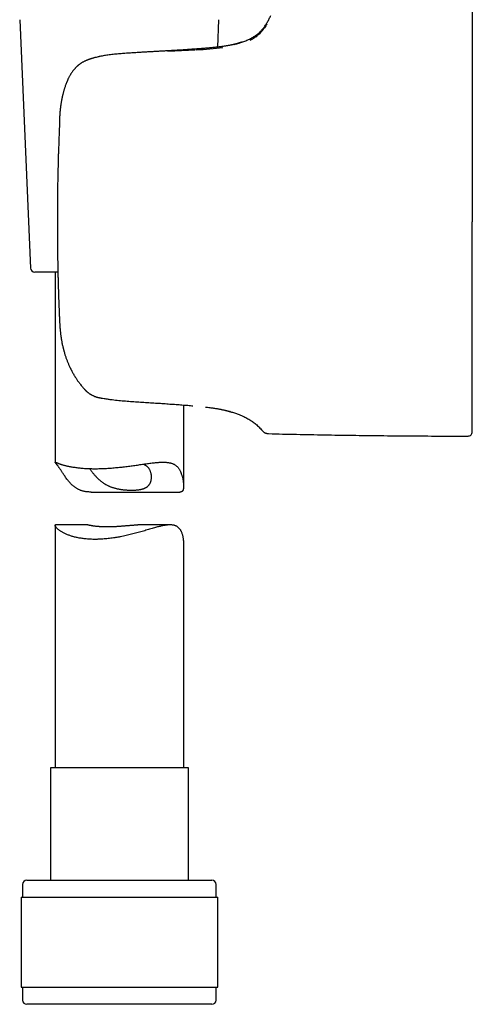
# Model space of a CAD drawing. Header units: millimetres. Extents: x 8 to 853, y 12 to 752.
# Tile 4 of 27: x 232 to 285, y 465 to 580. Entities that reach past the tile are written whole.
import ezdxf

# ---------------------------------------------------------------- set-up
doc = ezdxf.new("R2010")
doc.units = ezdxf.units.MM

msp = doc.modelspace()

# ---------------------------------------------------------------- linework, layer by layer
at = {"color": 7, "linetype": 'Continuous', "lineweight": 30}
for p, q in [((232.05, 579.96), (233.3, 550.96)), ((255.16, 576.76), (255.3, 579.96)), ((284.86, 573.57), (284.86, 573.56)), ((236.69, 567.75), (236.69, 567.75)), ((284.86, 565.55), (284.86, 565.53)), ((236.44, 556.34), (236.44, 556.34)), ((236.5, 550.48), (233.8, 550.48)), ((236.18, 550.48), (236.18, 528.29)), ((284.86, 547.12), (284.86, 547.14)), ((236.71, 544.56), (236.71, 544.57)), ((284.86, 539.11), (284.86, 539.12)), ((241.21, 535.84), (241.21, 535.85)), ((251.18, 525.5), (251.18, 534.97)), ((255.45, 534.48), (255.43, 534.48)), ((260.34, 531.99), (260.35, 531.98)), ((240.39, 524.8), (250.74, 524.8)), ((236.18, 520.92), (236.18, 492.61)), ((239.99, 520.97), (236.23, 520.97)), ((249.6, 520.97), (245.84, 520.97)), ((251.18, 492.61), (251.18, 519.1)), ((235.63, 492.61), (235.63, 479.48)), ((240.63, 492.61), (235.63, 492.61)), ((251.73, 492.61), (240.63, 492.61)), ((251.73, 479.48), (251.73, 492.61)), ((232.88, 479.48), (239.6, 479.48)), ((239.6, 479.48), (254.48, 479.48)), ((232.38, 478.98), (232.38, 477.48)), ((254.98, 477.48), (254.98, 478.98)), ((232.2, 477.48), (232.2, 466.98)), ((232.2, 477.48), (239.34, 477.48)), ((239.34, 477.48), (255.15, 477.48)), ((255.15, 466.98), (255.15, 477.48)), ((232.2, 466.98), (239.34, 466.98)), ((232.38, 466.98), (232.38, 465.48)), ((239.34, 466.98), (255.15, 466.98)), ((254.98, 465.48), (254.98, 466.98)), ((254.48, 464.98), (232.88, 464.98))]:
    msp.add_line(p, q, dxfattribs=at)
at = {"color": 7, "linetype": 'Continuous', "lineweight": 30, "flags": 128}
msp.add_lwpolyline([(256.65, 534.18), (256.59, 534.2), (256.58, 534.21)], dxfattribs=at)
at = {"color": 7, "linetype": 'Continuous', "lineweight": 30}
for centre, radius, start, end in [((233.8, 550.98), 0.5, 182.4813, 270), ((241.45, 536.82), 1, 256.4424, 258.9004), ((284.36, 531.84), 0.5, 269.9713, 0), ((232.88, 478.98), 0.5, 90, 180), ((254.48, 478.98), 0.5, 0, 90), ((232.88, 465.48), 0.5, 180, 270), ((254.48, 465.48), 0.5, 270, 0)]:
    msp.add_arc(centre, radius, start, end, dxfattribs=at)
for points, knots in [([(284.86, 580.84), (284.86, 580.83), (284.86, 580.83), (284.86, 580.81), (284.86, 580.78), (284.86, 580.73), (284.86, 580.68), (284.86, 580.64), (284.86, 580.59), (284.86, 580.55), (284.86, 580.5), (284.86, 580.44), (284.86, 580.38), (284.86, 580.3), (284.86, 580.2), (284.86, 580.07), (284.86, 579.93), (284.86, 579.78), (284.86, 579.62), (284.86, 579.45), (284.86, 579.26), (284.86, 579.07), (284.86, 578.86), (284.86, 578.64), (284.86, 578.42), (284.86, 578.18), (284.86, 577.94), (284.86, 577.72), (284.86, 577.53), (284.86, 577.38), (284.86, 577.23), (284.86, 577.08), (284.86, 576.92), (284.86, 576.76), (284.86, 576.55), (284.86, 576.29), (284.86, 575.97), (284.86, 575.65), (284.86, 575.32), (284.86, 574.98), (284.86, 574.64), (284.86, 574.29), (284.86, 573.94), (284.86, 573.69), (284.86, 573.57)], [0, 0, 0, 0, 0.027742, 0.055519, 0.083348, 0.111246, 0.139231, 0.154981, 0.170767, 0.186591, 0.202456, 0.218365, 0.234322, 0.250329, 0.277857, 0.305468, 0.333176, 0.360995, 0.388938, 0.416516, 0.44424, 0.472122, 0.500175, 0.528544, 0.556794, 0.584938, 0.612988, 0.640957, 0.656623, 0.67227, 0.687899, 0.703514, 0.719116, 0.734708, 0.750292, 0.778842, 0.80721, 0.835411, 0.863459, 0.891371, 0.918666, 0.945859, 0.972965, 1, 1, 1, 1]), ([(258.08, 577.38), (258.08, 577.38), (258.16, 577.41), (258.32, 577.47), (258.55, 577.55), (258.76, 577.65), (258.98, 577.75), (259.18, 577.86), (259.38, 577.98), (259.57, 578.11), (259.76, 578.25), (259.93, 578.39), (260.08, 578.53), (260.21, 578.67), (260.35, 578.81), (260.48, 578.97), (260.6, 579.13), (260.72, 579.31), (260.84, 579.49), (260.96, 579.68), (261.06, 579.87), (261.16, 580.07), (261.26, 580.27), (261.32, 580.4), (261.35, 580.47)], [0, 0, 0, 0, 0.004219, 0.056351, 0.107772, 0.158617, 0.209039, 0.259212, 0.308436, 0.357813, 0.407563, 0.457924, 0.498824, 0.540409, 0.582817, 0.626186, 0.670656, 0.715539, 0.761752, 0.809426, 0.858689, 0.904296, 0.95137, 1, 1, 1, 1]), ([(260.89, 579.46), (260.85, 579.38), (260.76, 579.24), (260.6, 579), (260.42, 578.76), (260.23, 578.54), (260.04, 578.33), (259.84, 578.15), (259.58, 577.94), (259.29, 577.73), (259.02, 577.59), (258.91, 577.54)], [0, 0, 0, 0, 0.140453, 0.274371, 0.402107, 0.524086, 0.61644, 0.703289, 0.784981, 0.917869, 1, 1, 1, 1]), ([(257.97, 577.34), (257.97, 577.34), (257.97, 577.34), (257.97, 577.34), (257.97, 577.34), (257.97, 577.34), (257.96, 577.34), (257.95, 577.34), (257.95, 577.34), (257.94, 577.33), (257.94, 577.33), (257.93, 577.33), (257.92, 577.32), (257.91, 577.32), (257.89, 577.31), (257.87, 577.31), (257.84, 577.3), (257.82, 577.29), (257.8, 577.28), (257.78, 577.28), (257.75, 577.27), (257.73, 577.26), (257.71, 577.25), (257.69, 577.25), (257.67, 577.24), (257.66, 577.24), (257.64, 577.23), (257.63, 577.23), (257.63, 577.23), (257.62, 577.23), (257.61, 577.22), (257.6, 577.22), (257.59, 577.22), (257.57, 577.21), (257.55, 577.2), (257.53, 577.2), (257.5, 577.19), (257.47, 577.18), (257.43, 577.17), (257.39, 577.16), (257.35, 577.15), (257.3, 577.13), (257.24, 577.12), (257.18, 577.1), (257.11, 577.09), (257.04, 577.07), (256.96, 577.05), (256.87, 577.03), (256.78, 577.01), (256.72, 577), (256.69, 576.99)], [0, 0, 0, 0, 0.006978, 0.023097, 0.050981, 0.07599, 0.098118, 0.117363, 0.130458, 0.14177, 0.151742, 0.162204, 0.182989, 0.206047, 0.231379, 0.258982, 0.288856, 0.311116, 0.334488, 0.358707, 0.381429, 0.402095, 0.420707, 0.437266, 0.451772, 0.466178, 0.47776, 0.48652, 0.490361, 0.494531, 0.500267, 0.507567, 0.517965, 0.530457, 0.545041, 0.561716, 0.580481, 0.600943, 0.623416, 0.6479, 0.674392, 0.703426, 0.734535, 0.767718, 0.802971, 0.84029, 0.878951, 0.919599, 0.962231, 1, 1, 1, 1]), ([(257.06, 577.07), (257.11, 577.09), (257.21, 577.11), (257.33, 577.14), (257.45, 577.18), (257.52, 577.2), (257.56, 577.21), (257.58, 577.21), (257.59, 577.22), (257.61, 577.23), (257.63, 577.23), (257.64, 577.24), (257.66, 577.24), (257.72, 577.26), (257.8, 577.29), (257.9, 577.32), (257.98, 577.35), (258.04, 577.37), (258.07, 577.38), (258.07, 577.38), (258.08, 577.38)], [0, 0, 0, 0, 0.073197, 0.147034, 0.210882, 0.273749, 0.285988, 0.298193, 0.310363, 0.322498, 0.3346, 0.346669, 0.358705, 0.370708, 0.477605, 0.5834, 0.688326, 0.792599, 0.896424, 1, 1, 1, 1]), ([(256.69, 576.99), (256.66, 576.99), (256.58, 576.97), (256.44, 576.94), (256.29, 576.92), (256.13, 576.89), (255.97, 576.87), (255.81, 576.84), (255.65, 576.82), (255.49, 576.8), (255.31, 576.78), (255.13, 576.76), (254.94, 576.74), (254.76, 576.72), (254.57, 576.7), (254.39, 576.68), (254.2, 576.66), (254.02, 576.64), (253.84, 576.63), (253.66, 576.61), (253.49, 576.6), (253.33, 576.59), (253.18, 576.57), (253.03, 576.56), (252.9, 576.55), (252.79, 576.54), (252.68, 576.54), (252.57, 576.53), (252.48, 576.52), (252.4, 576.52), (252.32, 576.51), (252.26, 576.51), (252.2, 576.5), (252.15, 576.5), (252.1, 576.5), (252.06, 576.49), (252.03, 576.49), (252, 576.49), (251.97, 576.49), (251.95, 576.48), (251.91, 576.48), (251.87, 576.48), (251.83, 576.48), (251.77, 576.47), (251.69, 576.47), (251.57, 576.46), (251.41, 576.45), (251.22, 576.44), (251, 576.42), (250.78, 576.41), (250.55, 576.4), (250.33, 576.38), (250.1, 576.37), (249.87, 576.36), (249.64, 576.34), (249.41, 576.33), (249.18, 576.32), (248.96, 576.3), (248.74, 576.29), (248.54, 576.28), (248.34, 576.27), (248.15, 576.26), (247.94, 576.25), (247.71, 576.23), (247.48, 576.22), (247.22, 576.21), (246.97, 576.19), (246.71, 576.18), (246.45, 576.16), (246.17, 576.15), (245.89, 576.13), (245.59, 576.11), (245.29, 576.09), (244.98, 576.07), (244.66, 576.05), (244.34, 576.02), (244.03, 576), (243.73, 575.98), (243.43, 575.95), (243.11, 575.92), (242.79, 575.89), (242.49, 575.85), (242.2, 575.81), (241.93, 575.77), (241.66, 575.72), (241.44, 575.68), (241.32, 575.65), (241.29, 575.64)], [0, 0, 0, 0, 0.011863, 0.029518, 0.046743, 0.063538, 0.079905, 0.095561, 0.110804, 0.125633, 0.140048, 0.156668, 0.1727, 0.188144, 0.202999, 0.217264, 0.230938, 0.245182, 0.258722, 0.271558, 0.283689, 0.295114, 0.305833, 0.315846, 0.324404, 0.332368, 0.339737, 0.346512, 0.352692, 0.358277, 0.363068, 0.367313, 0.371036, 0.374371, 0.377337, 0.37989, 0.382087, 0.383927, 0.385506, 0.386988, 0.388982, 0.391487, 0.394503, 0.398019, 0.401719, 0.410626, 0.419791, 0.432601, 0.445886, 0.459592, 0.473177, 0.486495, 0.499548, 0.513485, 0.527105, 0.540409, 0.553396, 0.566068, 0.578423, 0.590622, 0.600894, 0.611933, 0.62374, 0.636316, 0.649662, 0.663781, 0.678674, 0.692596, 0.707139, 0.722305, 0.738099, 0.754526, 0.771283, 0.788662, 0.806672, 0.825319, 0.841648, 0.858449, 0.875737, 0.893536, 0.911876, 0.93079, 0.946078, 0.961766, 0.977879, 0.994443, 1, 1, 1, 1]), ([(252.52, 576.41), (251.99, 576.38), (250.93, 576.33), (249.88, 576.29), (249.35, 576.26)], [0, 0, 0, 0, 0.499765, 1, 1, 1, 1]), ([(255.76, 576.66), (255.25, 576.61), (254.22, 576.5), (253.18, 576.44), (252.65, 576.41)], [0, 0, 0, 0, 0.497017, 1, 1, 1, 1]), ([(239.41, 575), (239.4, 574.99), (239.35, 574.97), (239.27, 574.92), (239.18, 574.86), (239.09, 574.8), (239.01, 574.74), (238.95, 574.69), (238.89, 574.64), (238.84, 574.6), (238.8, 574.57), (238.77, 574.54), (238.74, 574.51), (238.71, 574.48), (238.66, 574.44), (238.61, 574.39), (238.56, 574.33), (238.5, 574.27), (238.43, 574.19), (238.35, 574.1), (238.26, 573.99), (238.16, 573.84), (238.07, 573.71), (237.99, 573.59), (237.92, 573.47), (237.86, 573.36), (237.8, 573.25), (237.75, 573.16), (237.71, 573.08), (237.68, 573.01), (237.65, 572.95), (237.63, 572.89), (237.61, 572.84), (237.59, 572.8), (237.58, 572.77), (237.56, 572.73), (237.54, 572.69), (237.52, 572.64), (237.49, 572.54), (237.43, 572.41), (237.37, 572.22), (237.31, 572.06), (237.27, 571.92), (237.23, 571.79), (237.19, 571.66), (237.15, 571.51), (237.11, 571.35), (237.07, 571.22), (237.05, 571.11), (237.03, 571.05), (237.02, 570.99), (237.01, 570.94), (237, 570.9), (236.99, 570.87), (236.99, 570.85), (236.98, 570.82), (236.97, 570.78), (236.96, 570.74), (236.95, 570.69), (236.93, 570.59), (236.91, 570.47), (236.88, 570.31), (236.86, 570.15), (236.84, 570.03), (236.83, 569.94), (236.82, 569.89), (236.81, 569.83), (236.8, 569.77), (236.8, 569.71), (236.79, 569.67), (236.79, 569.63), (236.78, 569.6), (236.78, 569.57), (236.77, 569.52), (236.77, 569.47), (236.76, 569.4), (236.75, 569.32), (236.75, 569.23), (236.74, 569.15), (236.73, 569.07), (236.73, 569), (236.72, 568.93), (236.72, 568.86), (236.72, 568.79), (236.71, 568.74), (236.71, 568.7), (236.71, 568.67), (236.71, 568.65), (236.71, 568.61), (236.71, 568.56), (236.71, 568.5), (236.7, 568.43), (236.7, 568.36), (236.7, 568.29), (236.7, 568.22), (236.7, 568.15), (236.7, 568.09), (236.7, 568.03), (236.7, 567.98), (236.7, 567.91), (236.69, 567.83), (236.69, 567.78), (236.69, 567.75), (236.69, 567.75)], [0, 0, 0, 0, 0.00475, 0.019761, 0.033715, 0.046652, 0.058569, 0.069443, 0.079128, 0.087013, 0.093654, 0.099022, 0.103221, 0.107835, 0.115853, 0.124998, 0.135093, 0.146158, 0.158208, 0.170977, 0.191849, 0.213691, 0.236479, 0.252544, 0.269024, 0.285502, 0.300814, 0.314877, 0.325026, 0.334402, 0.343007, 0.350839, 0.357604, 0.36284, 0.366671, 0.371324, 0.377133, 0.384071, 0.391461, 0.41431, 0.438458, 0.463946, 0.478328, 0.494148, 0.511492, 0.530396, 0.5509, 0.57305, 0.581663, 0.590451, 0.598214, 0.604472, 0.6094, 0.612653, 0.615124, 0.61869, 0.623245, 0.628795, 0.635347, 0.642797, 0.663788, 0.683764, 0.702695, 0.72118, 0.728492, 0.735832, 0.743201, 0.750597, 0.757682, 0.763426, 0.767748, 0.770645, 0.774691, 0.780227, 0.78726, 0.7958, 0.805801, 0.816868, 0.828934, 0.836867, 0.845184, 0.853887, 0.862977, 0.872085, 0.877975, 0.882569, 0.885865, 0.88883, 0.892666, 0.898815, 0.906388, 0.915343, 0.924283, 0.932556, 0.942376, 0.95104, 0.958544, 0.964426, 0.971187, 0.979247, 0.988607, 0.999264, 1, 1, 1, 1]), ([(240.81, 575.53), (240.77, 575.52), (240.71, 575.5), (240.61, 575.47), (240.52, 575.44), (240.44, 575.42), (240.37, 575.4), (240.31, 575.38), (240.26, 575.36), (240.21, 575.34), (240.17, 575.33), (240.11, 575.31), (240.04, 575.28), (239.97, 575.25), (239.88, 575.22), (239.78, 575.18), (239.68, 575.13), (239.56, 575.08), (239.48, 575.04), (239.44, 575.02)], [0, 0, 0, 0, 0.074666, 0.143023, 0.205126, 0.261003, 0.310667, 0.353405, 0.390161, 0.420936, 0.450916, 0.492213, 0.541261, 0.598089, 0.662733, 0.735226, 0.815593, 0.903849, 1, 1, 1, 1]), ([(241.29, 575.64), (241.23, 575.63), (241.06, 575.59), (240.91, 575.55), (240.81, 575.53)], [0, 0, 0, 0, 0.393131, 1, 1, 1, 1]), ([(284.86, 573.56), (284.86, 573.43), (284.86, 573.18), (284.86, 572.79), (284.86, 572.4), (284.86, 571.99), (284.86, 571.63), (284.86, 571.33), (284.86, 571.09), (284.86, 570.84), (284.86, 570.59), (284.86, 570.34), (284.86, 570.08), (284.86, 569.76), (284.86, 569.37), (284.86, 568.91), (284.86, 568.44), (284.86, 567.97), (284.86, 567.5), (284.86, 567.02), (284.86, 566.54), (284.86, 566.05), (284.86, 565.72), (284.86, 565.55)], [0, 0, 0, 0, 0.055067, 0.110258, 0.165614, 0.221176, 0.276984, 0.308429, 0.339972, 0.371618, 0.403376, 0.435252, 0.467253, 0.499385, 0.554995, 0.610645, 0.666367, 0.722195, 0.778161, 0.833295, 0.888626, 0.944184, 1, 1, 1, 1]), ([(236.69, 567.75), (236.69, 567.7), (236.68, 567.54), (236.67, 567.27), (236.66, 566.93), (236.64, 566.61), (236.63, 566.3), (236.62, 566.01), (236.61, 565.71), (236.6, 565.42), (236.59, 565.13), (236.58, 564.85), (236.57, 564.59), (236.56, 564.35), (236.55, 564.12), (236.55, 563.9), (236.54, 563.69), (236.54, 563.5), (236.53, 563.34), (236.53, 563.19), (236.52, 563.07), (236.52, 562.95), (236.52, 562.83), (236.52, 562.69), (236.51, 562.54), (236.51, 562.36), (236.5, 562.18), (236.5, 561.98), (236.49, 561.78), (236.49, 561.56), (236.48, 561.32), (236.48, 561.06), (236.47, 560.77), (236.47, 560.48), (236.46, 560.17), (236.46, 559.84), (236.46, 559.51), (236.45, 559.15), (236.45, 558.79), (236.44, 558.41), (236.44, 558.02), (236.44, 557.61), (236.44, 557.2), (236.44, 556.77), (236.44, 556.48), (236.44, 556.34)], [0, 0, 0, 0, 0.012363, 0.04255, 0.071727, 0.099893, 0.127048, 0.153193, 0.178327, 0.204808, 0.230067, 0.254103, 0.276917, 0.29851, 0.31888, 0.338028, 0.355955, 0.37266, 0.388143, 0.399451, 0.410005, 0.42006, 0.430741, 0.442179, 0.456359, 0.471552, 0.487759, 0.504981, 0.523216, 0.542465, 0.562728, 0.586188, 0.610875, 0.636789, 0.663931, 0.692299, 0.721895, 0.752718, 0.784768, 0.818046, 0.852552, 0.887637, 0.923906, 0.96136, 1, 1, 1, 1]), ([(284.86, 565.53), (284.86, 565.35), (284.86, 564.99), (284.86, 564.44), (284.86, 563.88), (284.86, 563.31), (284.86, 562.82), (284.86, 562.41), (284.86, 562.09), (284.86, 561.75), (284.86, 561.42), (284.86, 561.09), (284.86, 560.77), (284.86, 560.37), (284.86, 559.89), (284.86, 559.32), (284.86, 558.74), (284.86, 558.15), (284.86, 557.55), (284.86, 556.95), (284.86, 556.54), (284.86, 556.34)], [0, 0, 0, 0, 0.06057, 0.121685, 0.183374, 0.245669, 0.308598, 0.344205, 0.380024, 0.416063, 0.452324, 0.488813, 0.523211, 0.556882, 0.617636, 0.679212, 0.741627, 0.804897, 0.869039, 0.934069, 1, 1, 1, 1]), ([(236.44, 556.34), (236.44, 556.22), (236.44, 555.98), (236.44, 555.63), (236.44, 555.29), (236.44, 554.96), (236.44, 554.64), (236.44, 554.34), (236.45, 554.04), (236.45, 553.74), (236.45, 553.45), (236.46, 553.17), (236.46, 552.9), (236.46, 552.65), (236.47, 552.41), (236.47, 552.19), (236.47, 551.98), (236.48, 551.79), (236.48, 551.62), (236.48, 551.47), (236.48, 551.35), (236.49, 551.23), (236.49, 551.1), (236.49, 550.96), (236.5, 550.81), (236.5, 550.63), (236.5, 550.44), (236.51, 550.24), (236.51, 550.03), (236.52, 549.8), (236.53, 549.56), (236.53, 549.3), (236.54, 549.01), (236.55, 548.71), (236.56, 548.39), (236.57, 548.06), (236.58, 547.72), (236.59, 547.36), (236.61, 546.99), (236.62, 546.6), (236.64, 546.2), (236.65, 545.79), (236.67, 545.37), (236.69, 544.96), (236.7, 544.69), (236.71, 544.56)], [0, 0, 0, 0, 0.030814, 0.06063, 0.089447, 0.117266, 0.144087, 0.169909, 0.194734, 0.220889, 0.245836, 0.269577, 0.29211, 0.313436, 0.333555, 0.352468, 0.370173, 0.386672, 0.401964, 0.413132, 0.423556, 0.433488, 0.444038, 0.455335, 0.469341, 0.484348, 0.500356, 0.517365, 0.535376, 0.554389, 0.574403, 0.597575, 0.621959, 0.647555, 0.674363, 0.702383, 0.731615, 0.76206, 0.793717, 0.826587, 0.86067, 0.895325, 0.931151, 0.968147, 1, 1, 1, 1]), ([(284.86, 547.14), (284.86, 547.32), (284.86, 547.69), (284.86, 548.23), (284.86, 548.79), (284.86, 549.36), (284.86, 549.85), (284.86, 550.26), (284.86, 550.59), (284.86, 550.92), (284.86, 551.25), (284.86, 551.58), (284.86, 551.9), (284.86, 552.3), (284.86, 552.78), (284.86, 553.36), (284.86, 553.94), (284.86, 554.52), (284.86, 555.12), (284.86, 555.73), (284.86, 556.13), (284.86, 556.34)], [0, 0, 0, 0, 0.060504, 0.121566, 0.183217, 0.245489, 0.308409, 0.344016, 0.379842, 0.41589, 0.452166, 0.488674, 0.523123, 0.55685, 0.617685, 0.679317, 0.741761, 0.805036, 0.869157, 0.93414, 1, 1, 1, 1]), ([(284.86, 542.88), (284.86, 543.02), (284.86, 543.32), (284.86, 543.77), (284.86, 544.23), (284.86, 544.7), (284.86, 545.17), (284.86, 545.65), (284.86, 546.13), (284.86, 546.62), (284.86, 546.96), (284.86, 547.12)], [0, 0, 0, 0, 0.109228, 0.219003, 0.329392, 0.440461, 0.552278, 0.662887, 0.774338, 0.88669, 1, 1, 1, 1]), ([(236.71, 544.57), (236.71, 544.51), (236.72, 544.37), (236.73, 544.17), (236.75, 543.97), (236.76, 543.78), (236.78, 543.59), (236.8, 543.43), (236.82, 543.27), (236.83, 543.13), (236.85, 543), (236.87, 542.89), (236.89, 542.75), (236.91, 542.59), (236.95, 542.41), (236.98, 542.22), (237.02, 542.03), (237.06, 541.87), (237.08, 541.75), (237.1, 541.67), (237.12, 541.6), (237.13, 541.54), (237.15, 541.49), (237.16, 541.45), (237.16, 541.42), (237.17, 541.4), (237.17, 541.39), (237.18, 541.36), (237.19, 541.33), (237.2, 541.29), (237.21, 541.24), (237.23, 541.2), (237.25, 541.12), (237.28, 541), (237.33, 540.83), (237.39, 540.67), (237.44, 540.5), (237.5, 540.33), (237.57, 540.17), (237.63, 540), (237.69, 539.84), (237.76, 539.69), (237.82, 539.54), (237.88, 539.43), (237.91, 539.35), (237.94, 539.3), (237.96, 539.26), (237.97, 539.22), (237.99, 539.2), (238, 539.18), (238.01, 539.15), (238.03, 539.11), (238.05, 539.07), (238.08, 539.02), (238.1, 538.97), (238.15, 538.88), (238.22, 538.75), (238.31, 538.59), (238.39, 538.44), (238.47, 538.31), (238.54, 538.2), (238.62, 538.08), (238.71, 537.94), (238.8, 537.8), (238.91, 537.65), (239.03, 537.5), (239.15, 537.34), (239.29, 537.17), (239.42, 537.01), (239.52, 536.9), (239.56, 536.86)], [0, 0, 0, 0, 0.020932, 0.046477, 0.070714, 0.093621, 0.115181, 0.135376, 0.153163, 0.16973, 0.185073, 0.199192, 0.212083, 0.233338, 0.255197, 0.277821, 0.301211, 0.325372, 0.335254, 0.344962, 0.353525, 0.36087, 0.366993, 0.371893, 0.375571, 0.377389, 0.37939, 0.382466, 0.38662, 0.391825, 0.397338, 0.402834, 0.408314, 0.427741, 0.447251, 0.468215, 0.490816, 0.51074, 0.531796, 0.553043, 0.573567, 0.593361, 0.612419, 0.630737, 0.638387, 0.644998, 0.650489, 0.654861, 0.658111, 0.660559, 0.663814, 0.668586, 0.674605, 0.681653, 0.688948, 0.696421, 0.717486, 0.739854, 0.763524, 0.778428, 0.794677, 0.81228, 0.831238, 0.851979, 0.874133, 0.897701, 0.922684, 0.949083, 0.976901, 1, 1, 1, 1]), ([(284.86, 539.12), (284.86, 539.25), (284.86, 539.5), (284.86, 539.9), (284.86, 540.31), (284.86, 540.72), (284.86, 541.14), (284.86, 541.57), (284.86, 542), (284.86, 542.43), (284.86, 542.73), (284.86, 542.88)], [0, 0, 0, 0, 0.111429, 0.223164, 0.335289, 0.447884, 0.56072, 0.671057, 0.780999, 0.890621, 1, 1, 1, 1]), ([(284.86, 533.82), (284.86, 533.89), (284.86, 534.04), (284.86, 534.27), (284.86, 534.5), (284.86, 534.75), (284.86, 535), (284.86, 535.26), (284.86, 535.53), (284.86, 535.8), (284.86, 536.06), (284.86, 536.31), (284.86, 536.53), (284.86, 536.76), (284.86, 536.99), (284.86, 537.22), (284.86, 537.46), (284.86, 537.74), (284.86, 538.05), (284.86, 538.39), (284.86, 538.75), (284.86, 538.99), (284.86, 539.11)], [0, 0, 0, 0, 0.05672, 0.113204, 0.169477, 0.225564, 0.281489, 0.336284, 0.390973, 0.445581, 0.500131, 0.540997, 0.581672, 0.622167, 0.662492, 0.702659, 0.742679, 0.782562, 0.8372, 0.891632, 0.945889, 1, 1, 1, 1]), ([(239.56, 536.86), (239.58, 536.84), (239.61, 536.8), (239.65, 536.75), (239.7, 536.71), (239.74, 536.67), (239.77, 536.64), (239.8, 536.61), (239.82, 536.59), (239.85, 536.57), (239.88, 536.54), (239.92, 536.5), (239.97, 536.47), (240.01, 536.43), (240.06, 536.4), (240.11, 536.36), (240.15, 536.33), (240.19, 536.3), (240.22, 536.28), (240.25, 536.26), (240.27, 536.25), (240.3, 536.23), (240.36, 536.2), (240.43, 536.15), (240.52, 536.1), (240.61, 536.06), (240.7, 536.02), (240.76, 535.99), (240.81, 535.97), (240.85, 535.96), (240.9, 535.94), (240.95, 535.92), (240.99, 535.91), (241.03, 535.89), (241.07, 535.88), (241.11, 535.87), (241.16, 535.86), (241.19, 535.85), (241.21, 535.85)], [0, 0, 0, 0, 0.036342, 0.071976, 0.103011, 0.129431, 0.155569, 0.174699, 0.187662, 0.20121, 0.22662, 0.25479, 0.284758, 0.311679, 0.343542, 0.371701, 0.402614, 0.428897, 0.448915, 0.4614, 0.476172, 0.493811, 0.514071, 0.568958, 0.623603, 0.676281, 0.724293, 0.766244, 0.784106, 0.805746, 0.831915, 0.859223, 0.884744, 0.903534, 0.922091, 0.944102, 0.970045, 1, 1, 1, 1]), ([(241.25, 535.84), (241.29, 535.83), (241.35, 535.82), (241.45, 535.8), (241.51, 535.79), (241.55, 535.78)], [0, 0, 0, 0, 0.331056, 0.663755, 1, 1, 1, 1]), ([(241.54, 535.78), (241.66, 535.76), (241.9, 535.72), (242.27, 535.67), (242.65, 535.61), (243.04, 535.57), (243.42, 535.53), (243.81, 535.49), (244.2, 535.45), (244.6, 535.42), (244.99, 535.39), (245.38, 535.36), (245.77, 535.34), (246.16, 535.31), (246.55, 535.29), (246.81, 535.27), (246.93, 535.26)], [0, 0, 0, 0, 0.067385, 0.140632, 0.213592, 0.286279, 0.358703, 0.430875, 0.502802, 0.574492, 0.645951, 0.717182, 0.788194, 0.858993, 0.929591, 1, 1, 1, 1]), ([(246.93, 535.26), (247.06, 535.25), (247.32, 535.24), (247.7, 535.21), (248.08, 535.19), (248.46, 535.16), (248.83, 535.14), (249.2, 535.11), (249.57, 535.08), (249.93, 535.06), (250.29, 535.03), (250.64, 535.01), (250.98, 534.98), (251.32, 534.95), (251.65, 534.93), (251.97, 534.9), (252.16, 534.88), (252.26, 534.88)], [0, 0, 0, 0, 0.0663476, 0.1335418, 0.2007811, 0.2680567, 0.3353575, 0.4026709, 0.4699825, 0.5372775, 0.6045403, 0.6717553, 0.7389072, 0.8059814, 0.8729642, 0.9398434, 1, 1, 1, 1]), ([(253.72, 534.73), (253.81, 534.72), (253.98, 534.7), (254.22, 534.67), (254.46, 534.64), (254.68, 534.6), (254.89, 534.57), (255.09, 534.54), (255.27, 534.51), (255.38, 534.49), (255.42, 534.48)], [0, 0, 0, 0, 0.126945, 0.254811, 0.382688, 0.510548, 0.638364, 0.76611, 0.89376, 1, 1, 1, 1]), ([(255.42, 534.48), (255.46, 534.47), (255.54, 534.46), (255.65, 534.43), (255.75, 534.41), (255.81, 534.4), (255.83, 534.4)], [0, 0, 0, 0, 0.279601, 0.54682, 0.801578, 1, 1, 1, 1]), ([(255.45, 534.47), (255.49, 534.47), (255.58, 534.45), (255.71, 534.42), (255.82, 534.4), (255.93, 534.37), (256.03, 534.35), (256.12, 534.33), (256.19, 534.31), (256.23, 534.3), (256.24, 534.3), (256.26, 534.29), (256.27, 534.29), (256.29, 534.29), (256.3, 534.28), (256.32, 534.28), (256.35, 534.27), (256.41, 534.25), (256.48, 534.23), (256.53, 534.22), (256.57, 534.21), (256.61, 534.2), (256.63, 534.19), (256.65, 534.18), (256.65, 534.18), (256.65, 534.18)], [0, 0, 0, 0, 0.057679, 0.114265, 0.169847, 0.224503, 0.278301, 0.336564, 0.393941, 0.405113, 0.416254, 0.427365, 0.438445, 0.449496, 0.460517, 0.47151, 0.482474, 0.549102, 0.615029, 0.680335, 0.745097, 0.809381, 0.873253, 0.936773, 1, 1, 1, 1]), ([(256.65, 534.18), (256.73, 534.16), (256.89, 534.12), (257.11, 534.05), (257.33, 533.98), (257.54, 533.91), (257.73, 533.83), (257.92, 533.75), (258.12, 533.66), (258.33, 533.55), (258.56, 533.43), (258.78, 533.3), (258.99, 533.17), (259.2, 533.03), (259.41, 532.88), (259.61, 532.72), (259.8, 532.55), (259.99, 532.37), (260.17, 532.18), (260.29, 532.05), (260.35, 531.98)], [0, 0, 0, 0, 0.056865, 0.111098, 0.162962, 0.212721, 0.260639, 0.306972, 0.351977, 0.412146, 0.470905, 0.528843, 0.586289, 0.644583, 0.702747, 0.761003, 0.81959, 0.878766, 0.938806, 1, 1, 1, 1]), ([(284.86, 531.84), (284.86, 531.84), (284.86, 531.84), (284.86, 531.86), (284.86, 531.89), (284.86, 531.94), (284.86, 532), (284.86, 532.07), (284.86, 532.15), (284.86, 532.25), (284.86, 532.34), (284.86, 532.43), (284.86, 532.51), (284.86, 532.59), (284.86, 532.67), (284.86, 532.77), (284.86, 532.86), (284.86, 532.96), (284.86, 533.08), (284.86, 533.24), (284.86, 533.42), (284.86, 533.61), (284.86, 533.75), (284.86, 533.82)], [0, 0, 0, 0, 0.055288, 0.110691, 0.166246, 0.221986, 0.277947, 0.333156, 0.388643, 0.444438, 0.500574, 0.535043, 0.569558, 0.604127, 0.638755, 0.673451, 0.70822, 0.743069, 0.778005, 0.833096, 0.888442, 0.944068, 1, 1, 1, 1]), ([(260.34, 531.98), (260.36, 531.96), (260.4, 531.92), (260.46, 531.87), (260.51, 531.82), (260.56, 531.79), (260.6, 531.76), (260.64, 531.74), (260.68, 531.72), (260.72, 531.7), (260.76, 531.69), (260.81, 531.67), (260.85, 531.66), (260.9, 531.65), (260.95, 531.64), (261.01, 531.63), (261.06, 531.62), (261.09, 531.62)], [0, 0, 0, 0, 0.100719, 0.192127, 0.273575, 0.344608, 0.404928, 0.454606, 0.49966, 0.5427, 0.603165, 0.661257, 0.719877, 0.766004, 0.8284, 0.906631, 1, 1, 1, 1]), ([(260.34, 531.98), (260.34, 531.98), (260.35, 531.98), (260.35, 531.98), (260.35, 531.98)], [0, 0, 0, 0, 0.527692, 1, 1, 1, 1]), ([(261.09, 531.62), (262.18, 531.59), (264.35, 531.54), (267.61, 531.48), (270.86, 531.43), (274.17, 531.39), (277.53, 531.36), (280.95, 531.34), (283.22, 531.34), (284.36, 531.34)], [0, 0, 0, 0, 0.140008, 0.280014, 0.420018, 0.56002, 0.706685, 0.853345, 1, 1, 1, 1]), ([(240.39, 524.8), (240.37, 524.8), (240.28, 524.8), (240.15, 524.81), (239.98, 524.82), (239.84, 524.83), (239.7, 524.85), (239.55, 524.88), (239.42, 524.91), (239.28, 524.95), (239.15, 525), (239.02, 525.05), (238.89, 525.11), (238.78, 525.17), (238.66, 525.24), (238.55, 525.32), (238.44, 525.4), (238.33, 525.48), (238.23, 525.57), (238.12, 525.68), (237.99, 525.81), (237.86, 525.95), (237.75, 526.08), (237.62, 526.24), (237.49, 526.41), (237.35, 526.6), (237.25, 526.75), (237.16, 526.89), (237.08, 527.01), (237, 527.12), (236.92, 527.25), (236.83, 527.39), (236.74, 527.52), (236.66, 527.63), (236.6, 527.72), (236.54, 527.81), (236.48, 527.89), (236.42, 527.96), (236.37, 528.03), (236.32, 528.08), (236.29, 528.13), (236.25, 528.18), (236.22, 528.21), (236.2, 528.24), (236.19, 528.26), (236.18, 528.28), (236.17, 528.29), (236.18, 528.29), (236.19, 528.29), (236.21, 528.29), (236.24, 528.28), (236.28, 528.26), (236.34, 528.24), (236.41, 528.21), (236.48, 528.18), (236.57, 528.14), (236.67, 528.11), (236.78, 528.07), (236.9, 528.03), (237.02, 527.99), (237.16, 527.95), (237.31, 527.91), (237.47, 527.87), (237.64, 527.83), (237.83, 527.79), (238.03, 527.76), (238.24, 527.72), (238.46, 527.69), (238.7, 527.65), (238.94, 527.63), (239.2, 527.6), (239.46, 527.58), (239.73, 527.56), (240, 527.55), (240.27, 527.54), (240.55, 527.53), (240.83, 527.53), (241.13, 527.53), (241.42, 527.54), (241.73, 527.55), (242.03, 527.56), (242.33, 527.58), (242.62, 527.6), (242.92, 527.62), (243.22, 527.65), (243.53, 527.68), (243.83, 527.71), (244.14, 527.74), (244.44, 527.78), (244.74, 527.82), (245.04, 527.86), (245.34, 527.9), (245.64, 527.94), (245.93, 527.98), (246.23, 528.02), (246.52, 528.07), (246.81, 528.11), (247.09, 528.15), (247.36, 528.18), (247.64, 528.22), (247.88, 528.24), (248.08, 528.26), (248.25, 528.27), (248.41, 528.28), (248.55, 528.29), (248.67, 528.29), (248.79, 528.29), (248.92, 528.29), (249.06, 528.29), (249.21, 528.27), (249.36, 528.26), (249.5, 528.23), (249.63, 528.2), (249.76, 528.17), (249.88, 528.12), (250, 528.07), (250.11, 528.01), (250.22, 527.95), (250.31, 527.87), (250.41, 527.79), (250.49, 527.7), (250.57, 527.6), (250.65, 527.49), (250.71, 527.38), (250.77, 527.27), (250.82, 527.17), (250.87, 527.06), (250.91, 526.93), (250.96, 526.79), (251.01, 526.64), (251.05, 526.48), (251.08, 526.33), (251.11, 526.17), (251.13, 526.03), (251.15, 525.9), (251.16, 525.79), (251.17, 525.68), (251.17, 525.58), (251.18, 525.48), (251.17, 525.38), (251.17, 525.29), (251.16, 525.21), (251.14, 525.13), (251.12, 525.06), (251.1, 525), (251.07, 524.95), (251.03, 524.9), (250.99, 524.87), (250.95, 524.84), (250.9, 524.82), (250.84, 524.81), (250.79, 524.8), (250.75, 524.8), (250.74, 524.8)], [0, 0, 0, 0, 0.00183, 0.008094, 0.012687, 0.017286, 0.021941, 0.026595, 0.031283, 0.035971, 0.040724, 0.045488, 0.050081, 0.054683, 0.059337, 0.063991, 0.068669, 0.073348, 0.078069, 0.082793, 0.090071, 0.097357, 0.102844, 0.108332, 0.119322, 0.126606, 0.133894, 0.139478, 0.145062, 0.150657, 0.156252, 0.163854, 0.171473, 0.177331, 0.183201, 0.18916, 0.195119, 0.201128, 0.207137, 0.213241, 0.219356, 0.225215, 0.231084, 0.237027, 0.24297, 0.248951, 0.254932, 0.260983, 0.267041, 0.274843, 0.28266, 0.290586, 0.298511, 0.30649, 0.31447, 0.322552, 0.330647, 0.338594, 0.346552, 0.3546, 0.362647, 0.370742, 0.378837, 0.387024, 0.395224, 0.40389, 0.412571, 0.421375, 0.430179, 0.439051, 0.447922, 0.456924, 0.465944, 0.474333, 0.482737, 0.49126, 0.499782, 0.508369, 0.516956, 0.525665, 0.534392, 0.542593, 0.550809, 0.559131, 0.567453, 0.575832, 0.584212, 0.5927, 0.601203, 0.60958, 0.617971, 0.626467, 0.634963, 0.643515, 0.652067, 0.660727, 0.669403, 0.678065, 0.686743, 0.695551, 0.704359, 0.71028, 0.716203, 0.722125, 0.726642, 0.731159, 0.735689, 0.740218, 0.746134, 0.752059, 0.758053, 0.764047, 0.770081, 0.776116, 0.78223, 0.788356, 0.794273, 0.800201, 0.806223, 0.812245, 0.818318, 0.824391, 0.830559, 0.836738, 0.841964, 0.84719, 0.85243, 0.857671, 0.864731, 0.871792, 0.878852, 0.885943, 0.893035, 0.900125, 0.905493, 0.91086, 0.916241, 0.921621, 0.92686, 0.932105, 0.937412, 0.942719, 0.948067, 0.953415, 0.958849, 0.964299, 0.969538, 0.974791, 0.980129, 0.985468, 0.990849, 0.99623, 1, 1, 1, 1]), ([(245.09, 525.02), (245.14, 525.02), (245.22, 525.02), (245.35, 525.03), (245.48, 525.03), (245.6, 525.04), (245.72, 525.05), (245.84, 525.06), (245.96, 525.08), (246.07, 525.09), (246.18, 525.11), (246.28, 525.14), (246.38, 525.16), (246.48, 525.19), (246.57, 525.22), (246.66, 525.26), (246.74, 525.3), (246.82, 525.34), (246.89, 525.39), (246.95, 525.44), (247.01, 525.49), (247.07, 525.55), (247.12, 525.6), (247.17, 525.67), (247.21, 525.73), (247.26, 525.81), (247.3, 525.9), (247.34, 526), (247.37, 526.11), (247.4, 526.22), (247.41, 526.33), (247.42, 526.45), (247.43, 526.57), (247.42, 526.69), (247.41, 526.81), (247.39, 526.93), (247.36, 527.04), (247.33, 527.16), (247.29, 527.28), (247.23, 527.39), (247.17, 527.5), (247.11, 527.59), (247.04, 527.66), (246.99, 527.73), (246.92, 527.78), (246.85, 527.84), (246.78, 527.89), (246.7, 527.94), (246.62, 527.98), (246.53, 528.02), (246.47, 528.04), (246.45, 528.06)], [0, 0, 0, 0, 0.017739, 0.035507, 0.053502, 0.071498, 0.089617, 0.107737, 0.126096, 0.144489, 0.162229, 0.179999, 0.198022, 0.216044, 0.234205, 0.252365, 0.270792, 0.289256, 0.306461, 0.323696, 0.341141, 0.358586, 0.376141, 0.393696, 0.411452, 0.429232, 0.453889, 0.4786, 0.503655, 0.528711, 0.553931, 0.579151, 0.604672, 0.630226, 0.655968, 0.681743, 0.707625, 0.733545, 0.75995, 0.78641, 0.81306, 0.839788, 0.857445, 0.875128, 0.893038, 0.910947, 0.928984, 0.94702, 0.965302, 0.983619, 1, 1, 1, 1]), ([(240.19, 527.54), (240.2, 527.54), (240.22, 527.51), (240.26, 527.45), (240.33, 527.35), (240.41, 527.24), (240.5, 527.13), (240.59, 527.01), (240.69, 526.89), (240.8, 526.76), (240.91, 526.64), (241.03, 526.51), (241.15, 526.39), (241.29, 526.27), (241.43, 526.15), (241.58, 526.03), (241.73, 525.91), (241.9, 525.8), (242.08, 525.7), (242.24, 525.61), (242.38, 525.54), (242.5, 525.48), (242.63, 525.43), (242.75, 525.38), (242.88, 525.34), (243.02, 525.3), (243.15, 525.26), (243.29, 525.22), (243.43, 525.19), (243.57, 525.16), (243.7, 525.14), (243.84, 525.11), (243.99, 525.09), (244.13, 525.08), (244.27, 525.06), (244.42, 525.05), (244.58, 525.04), (244.75, 525.03), (244.92, 525.02), (245.04, 525.02), (245.09, 525.02)], [0, 0, 0, 0, 0.004764, 0.02658, 0.057665, 0.08882, 0.120404, 0.151988, 0.183769, 0.215551, 0.247704, 0.279901, 0.312453, 0.345056, 0.377824, 0.410655, 0.444269, 0.47797, 0.511967, 0.546078, 0.567262, 0.588479, 0.609967, 0.631454, 0.653096, 0.674737, 0.696674, 0.718654, 0.739839, 0.761061, 0.782574, 0.804087, 0.825756, 0.847424, 0.869386, 0.891388, 0.918363, 0.945481, 0.972669, 1, 1, 1, 1]), ([(251.18, 519.1), (251.18, 519.1), (251.18, 519.13), (251.17, 519.2), (251.16, 519.32), (251.14, 519.47), (251.11, 519.62), (251.07, 519.78), (251.02, 519.94), (250.97, 520.07), (250.91, 520.19), (250.86, 520.29), (250.8, 520.39), (250.74, 520.48), (250.67, 520.56), (250.59, 520.64), (250.51, 520.71), (250.42, 520.77), (250.32, 520.83), (250.22, 520.87), (250.11, 520.91), (250, 520.93), (249.88, 520.95), (249.75, 520.96), (249.62, 520.97), (249.48, 520.97), (249.32, 520.96), (249.15, 520.94), (248.98, 520.91), (248.8, 520.88), (248.61, 520.84), (248.42, 520.79), (248.22, 520.75), (248, 520.69), (247.76, 520.62), (247.49, 520.54), (247.21, 520.46), (246.92, 520.38), (246.63, 520.29), (246.34, 520.21), (246.03, 520.12), (245.72, 520.04), (245.42, 519.95), (245.1, 519.87), (244.79, 519.8), (244.47, 519.72), (244.14, 519.65), (243.87, 519.6), (243.65, 519.55), (243.48, 519.52), (243.31, 519.5), (243.1, 519.46), (242.84, 519.42), (242.53, 519.38), (242.22, 519.35), (241.91, 519.32), (241.61, 519.3), (241.35, 519.29), (241.15, 519.28), (241, 519.28), (240.84, 519.28), (240.66, 519.28), (240.44, 519.28), (240.19, 519.29), (239.94, 519.31), (239.69, 519.33), (239.45, 519.36), (239.22, 519.4), (238.99, 519.43), (238.77, 519.48), (238.56, 519.52), (238.36, 519.57), (238.17, 519.63), (237.98, 519.69), (237.81, 519.75), (237.64, 519.82), (237.47, 519.89), (237.32, 519.96), (237.17, 520.03), (237.02, 520.11), (236.89, 520.2), (236.76, 520.28), (236.65, 520.36), (236.55, 520.44), (236.46, 520.52), (236.39, 520.59), (236.33, 520.65), (236.28, 520.71), (236.24, 520.76), (236.21, 520.81), (236.19, 520.86), (236.18, 520.89), (236.17, 520.93), (236.18, 520.95), (236.19, 520.96), (236.21, 520.97), (236.22, 520.97), (236.23, 520.97)], [0, 0, 0, 0, 0.001207, 0.007321, 0.019707, 0.032094, 0.044546, 0.056998, 0.069566, 0.082147, 0.090643, 0.099146, 0.107719, 0.116293, 0.124917, 0.133541, 0.142273, 0.151027, 0.159525, 0.168042, 0.176706, 0.18537, 0.194112, 0.202853, 0.211738, 0.22064, 0.230526, 0.240432, 0.250477, 0.260521, 0.270634, 0.280746, 0.290983, 0.301234, 0.314087, 0.326964, 0.340016, 0.353068, 0.36621, 0.379353, 0.392669, 0.406009, 0.418952, 0.431917, 0.445066, 0.458214, 0.471465, 0.484715, 0.491442, 0.498168, 0.50491, 0.511651, 0.524006, 0.536385, 0.548966, 0.561547, 0.57424, 0.586933, 0.593389, 0.599845, 0.606316, 0.612788, 0.623926, 0.635085, 0.646395, 0.657706, 0.669097, 0.680489, 0.692034, 0.7036, 0.714773, 0.725963, 0.737282, 0.7486, 0.759986, 0.771372, 0.782884, 0.794412, 0.806682, 0.81897, 0.831402, 0.843833, 0.85634, 0.868848, 0.881504, 0.894181, 0.904569, 0.914971, 0.925484, 0.935998, 0.946578, 0.957157, 0.96787, 0.978605, 0.986547, 0.994499, 1, 1, 1, 1]), ([(239.99, 520.97), (239.99, 520.97), (240.01, 520.97), (240.03, 520.97), (240.07, 520.96), (240.11, 520.96), (240.16, 520.95), (240.21, 520.94), (240.26, 520.93), (240.33, 520.92), (240.39, 520.91), (240.47, 520.9), (240.55, 520.88), (240.64, 520.87), (240.73, 520.86), (240.83, 520.84), (240.93, 520.83), (241.04, 520.82), (241.15, 520.81), (241.27, 520.8), (241.39, 520.79), (241.52, 520.78), (241.65, 520.77), (241.78, 520.77), (241.92, 520.76), (242.07, 520.76), (242.21, 520.76), (242.36, 520.76), (242.5, 520.76), (242.65, 520.76), (242.8, 520.77), (242.95, 520.77), (243.11, 520.78), (243.26, 520.79), (243.42, 520.8), (243.57, 520.81), (243.72, 520.82), (243.88, 520.83), (244.03, 520.85), (244.19, 520.86), (244.34, 520.87), (244.49, 520.89), (244.64, 520.9), (244.79, 520.91), (244.94, 520.92), (245.09, 520.93), (245.23, 520.94), (245.38, 520.95), (245.52, 520.96), (245.66, 520.97), (245.76, 520.97), (245.83, 520.97), (245.84, 520.97)], [0, 0, 0, 0, 0.013126, 0.031416, 0.049735, 0.06826, 0.086786, 0.105422, 0.124057, 0.142899, 0.161769, 0.181839, 0.201941, 0.222295, 0.242648, 0.263138, 0.283628, 0.30438, 0.325169, 0.345857, 0.366581, 0.387594, 0.408607, 0.429778, 0.450948, 0.472423, 0.49394, 0.514169, 0.534433, 0.554972, 0.575511, 0.596198, 0.616886, 0.637856, 0.658865, 0.679054, 0.699277, 0.71976, 0.740242, 0.760864, 0.781486, 0.802375, 0.823301, 0.843965, 0.864664, 0.885649, 0.906633, 0.927774, 0.948916, 0.970363, 0.991856, 1, 1, 1, 1])]:
    msp.add_open_spline(points, degree=3, knots=knots, dxfattribs=at)

doc.saveas('drawing.dxf')
